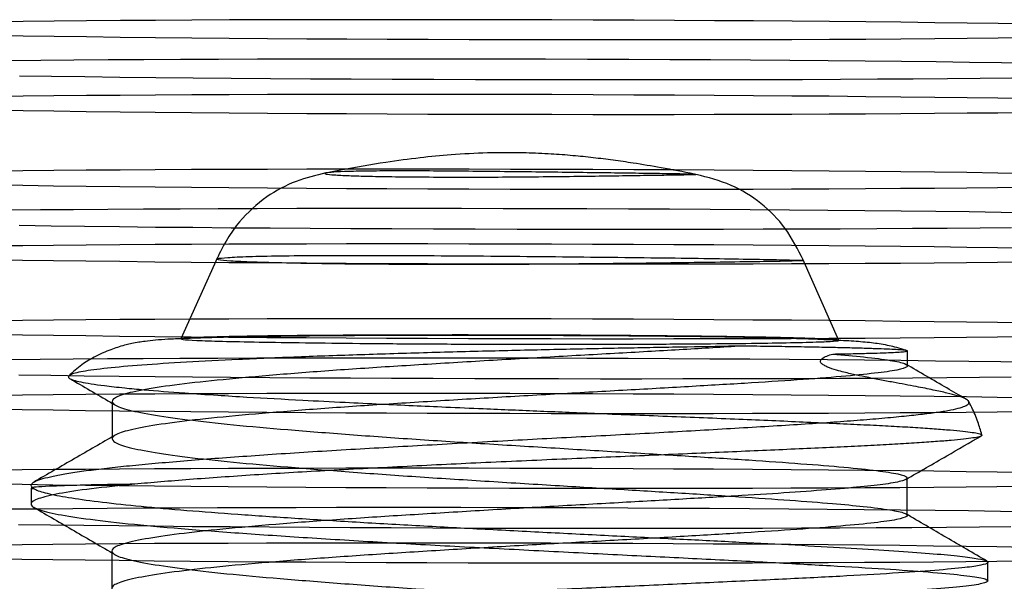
# Model space of a CAD drawing. Header units: millimetres. Extents: x 591 to 936, y 334 to 746.
# Tile 9 of 256: x 629 to 642, y 394 to 402. Entities that reach past the tile are written whole.
import ezdxf

# ---------------------------------------------------------------- set-up
doc = ezdxf.new("R2010")
doc.units = ezdxf.units.MM

msp = doc.modelspace()

# ---------------------------------------------------------------- linework, layer by layer
at = {"color": 7, "linetype": 'Continuous', "lineweight": 25}
for p, q in [((631.757, 398.61), (631.27, 397.524)), ((640.07, 397.504), (639.588, 398.592)), ((640.987, 397.164), (640.987, 397.362)), ((630.35, 396.688), (630.349, 396.188)), ((640.982, 395.164), (640.983, 395.664)), ((629.265, 395.528), (629.265, 395.315)), ((630.346, 394.688), (630.345, 394.188)), ((642.063, 394.287), (642.063, 394.536))]:
    msp.add_line(p, q, dxfattribs=at)
at = {"color": 7, "linetype": 'Continuous', "lineweight": 25, "flags": 128}
for points in [[(630.93, 401.784), (630.46, 401.781), (630.007, 401.778), (629.573, 401.774), (629.16, 401.77), (628.77, 401.765)], [(642.59, 401.734), (642.199, 401.741), (641.786, 401.747), (641.353, 401.752), (640.9, 401.758), (640.43, 401.763), (639.944, 401.768), (639.443, 401.772), (638.929, 401.776), (638.405, 401.779), (637.871, 401.783), (637.33, 401.785), (636.783, 401.788), (636.232, 401.79), (635.68, 401.791), (635.128, 401.792), (634.577, 401.793), (634.03, 401.793), (633.489, 401.792), (632.955, 401.792), (632.431, 401.79), (631.917, 401.789), (631.416, 401.787), (630.93, 401.784)], [(628.768, 401.584), (629.159, 401.578), (629.572, 401.572), (630.005, 401.566), (630.458, 401.561), (630.928, 401.556), (631.415, 401.551), (631.915, 401.547), (632.429, 401.543), (632.954, 401.539), (633.487, 401.536), (634.029, 401.533), (634.575, 401.531), (635.126, 401.529), (635.678, 401.527), (636.231, 401.526), (636.781, 401.526), (637.328, 401.526), (637.869, 401.526), (638.403, 401.527), (638.927, 401.528), (639.441, 401.53), (639.942, 401.532), (640.428, 401.534), (640.899, 401.537), (641.351, 401.541), (641.785, 401.545), (642.198, 401.549), (642.588, 401.553)], [(630.772, 401.258), (630.295, 401.255), (629.835, 401.251), (629.395, 401.247), (628.975, 401.243)], [(642.651, 401.209), (642.245, 401.215), (641.818, 401.221), (641.371, 401.227), (640.905, 401.232), (640.423, 401.237), (639.925, 401.242), (639.413, 401.246), (638.888, 401.25), (638.354, 401.254), (637.81, 401.257), (637.26, 401.26), (636.705, 401.262), (636.146, 401.264), (635.585, 401.265), (635.025, 401.266), (634.467, 401.267), (633.913, 401.267), (633.365, 401.266), (632.825, 401.265), (632.293, 401.264), (631.773, 401.262), (631.265, 401.26), (630.772, 401.258)], [(629.111, 401.042), (629.538, 401.036), (629.985, 401.031), (630.45, 401.025), (630.933, 401.02), (631.431, 401.016), (631.943, 401.011), (632.467, 401.007), (633.002, 401.004), (633.545, 401.001), (634.096, 400.998), (634.651, 400.996), (635.21, 400.994), (635.77, 400.992), (636.33, 400.991), (636.888, 400.991), (637.442, 400.991), (637.991, 400.991), (638.531, 400.992), (639.063, 400.993), (639.583, 400.995), (640.091, 400.997), (640.584, 401), (641.061, 401.003), (641.521, 401.006), (641.961, 401.01), (642.381, 401.014)], [(630.928, 400.784), (630.457, 400.781), (630.005, 400.778), (629.571, 400.774), (629.158, 400.77), (628.767, 400.765)], [(642.588, 400.734), (642.197, 400.741), (641.784, 400.747), (641.351, 400.752), (640.898, 400.758), (640.428, 400.763), (639.941, 400.768), (639.44, 400.772), (638.927, 400.776), (638.402, 400.78), (637.869, 400.783), (637.327, 400.785), (636.781, 400.788), (636.23, 400.79), (635.678, 400.791), (635.125, 400.792), (634.575, 400.793), (634.028, 400.793), (633.487, 400.793), (632.953, 400.792), (632.429, 400.791), (631.915, 400.789), (631.414, 400.787), (630.928, 400.784)], [(628.766, 400.584), (629.157, 400.578), (629.57, 400.572), (630.003, 400.566), (630.456, 400.561), (630.926, 400.556), (631.412, 400.551), (631.913, 400.547), (632.427, 400.543), (632.951, 400.539), (633.485, 400.536), (634.026, 400.533), (634.573, 400.531), (635.124, 400.529), (635.676, 400.528), (636.228, 400.527), (636.779, 400.526), (637.326, 400.526), (637.867, 400.526), (638.401, 400.527), (638.925, 400.528), (639.439, 400.53), (639.94, 400.532), (640.426, 400.535), (640.896, 400.538), (641.349, 400.541), (641.783, 400.545), (642.195, 400.549), (642.586, 400.553)], [(630.925, 399.784), (630.455, 399.781), (630.002, 399.778), (629.569, 399.774), (629.156, 399.77), (628.765, 399.765)], [(642.585, 399.734), (642.195, 399.741), (641.782, 399.747), (641.348, 399.752), (640.896, 399.758), (640.425, 399.763), (639.939, 399.768), (639.438, 399.772), (638.925, 399.776), (638.4, 399.78), (637.866, 399.783), (637.325, 399.786), (636.778, 399.788), (636.228, 399.79), (635.676, 399.791), (635.123, 399.792), (634.573, 399.793), (634.026, 399.793), (633.485, 399.793), (632.951, 399.792), (632.426, 399.791), (631.913, 399.789), (631.412, 399.787), (630.925, 399.784)], [(628.764, 399.585), (629.155, 399.578), (629.567, 399.572), (630.001, 399.566), (630.454, 399.561), (630.924, 399.556), (631.41, 399.551), (631.911, 399.547), (632.425, 399.543), (632.949, 399.539), (633.483, 399.536), (634.024, 399.533), (634.571, 399.531), (635.121, 399.529), (635.674, 399.528), (636.226, 399.527), (636.777, 399.526), (637.323, 399.526), (637.865, 399.526), (638.398, 399.527), (638.923, 399.528), (639.437, 399.53), (639.937, 399.532), (640.424, 399.535), (640.894, 399.538), (641.347, 399.541), (641.78, 399.545), (642.193, 399.549), (642.584, 399.554)], [(630.768, 399.258), (630.29, 399.255), (629.831, 399.251), (629.39, 399.248), (628.97, 399.243)], [(642.646, 399.209), (642.241, 399.215), (641.814, 399.221), (641.367, 399.227), (640.901, 399.232), (640.418, 399.238), (639.92, 399.242), (639.408, 399.246), (638.884, 399.25), (638.349, 399.254), (637.806, 399.257), (637.256, 399.26), (636.7, 399.262), (636.141, 399.264), (635.581, 399.265), (635.021, 399.266), (634.463, 399.267), (633.909, 399.267), (633.361, 399.266), (632.82, 399.266), (632.289, 399.264), (631.768, 399.263), (631.261, 399.26), (630.768, 399.258)], [(629.106, 399.043), (629.533, 399.037), (629.98, 399.031), (630.446, 399.025), (630.929, 399.02), (631.427, 399.016), (631.939, 399.011), (632.463, 399.007), (632.998, 399.004), (633.541, 399.001), (634.091, 398.998), (634.647, 398.996), (635.206, 398.994), (635.766, 398.993), (636.326, 398.992), (636.884, 398.991), (637.438, 398.991), (637.986, 398.991), (638.527, 398.992), (639.058, 398.994), (639.578, 398.995), (640.086, 398.997), (640.579, 399), (641.056, 399.003), (641.516, 399.006), (641.957, 399.01), (642.377, 399.014)], [(630.923, 398.784), (630.453, 398.781), (630, 398.778), (629.567, 398.774), (629.154, 398.77), (628.763, 398.766)], [(642.583, 398.735), (642.192, 398.741), (641.78, 398.747), (641.346, 398.753), (640.893, 398.758), (640.423, 398.763), (639.937, 398.768), (639.436, 398.772), (638.922, 398.776), (638.398, 398.78), (637.864, 398.783), (637.323, 398.786), (636.776, 398.788), (636.226, 398.79), (635.673, 398.791), (635.121, 398.792), (634.57, 398.793), (634.024, 398.793), (633.482, 398.793), (632.949, 398.792), (632.424, 398.791), (631.91, 398.789), (631.41, 398.787), (630.923, 398.784)], [(628.762, 398.585), (629.152, 398.578), (629.565, 398.572), (629.999, 398.567), (630.451, 398.561), (630.922, 398.556), (631.408, 398.551), (631.909, 398.547), (632.422, 398.543), (632.947, 398.539), (633.481, 398.536), (634.022, 398.533), (634.569, 398.531), (635.119, 398.529), (635.671, 398.528), (636.224, 398.527), (636.774, 398.526), (637.321, 398.526), (637.862, 398.526), (638.396, 398.527), (638.921, 398.528), (639.434, 398.53), (639.935, 398.532), (640.422, 398.535), (640.892, 398.538), (641.345, 398.541), (641.778, 398.545), (642.191, 398.549), (642.582, 398.554)], [(630.921, 397.784), (630.451, 397.782), (629.998, 397.778), (629.564, 397.774), (629.152, 397.77), (628.761, 397.766)], [(642.581, 397.735), (642.19, 397.741), (641.777, 397.747), (641.344, 397.753), (640.891, 397.758), (640.421, 397.763), (639.935, 397.768), (639.434, 397.772), (638.92, 397.776), (638.396, 397.78), (637.862, 397.783), (637.321, 397.786), (636.774, 397.788), (636.223, 397.79), (635.671, 397.791), (635.119, 397.793), (634.568, 397.793), (634.021, 397.793), (633.48, 397.793), (632.946, 397.792), (632.422, 397.791), (631.908, 397.789), (631.407, 397.787), (630.921, 397.784)], [(628.759, 397.585), (629.15, 397.578), (629.563, 397.572), (629.996, 397.567), (630.449, 397.561), (630.919, 397.556), (631.406, 397.551), (631.907, 397.547), (632.42, 397.543), (632.945, 397.54), (633.478, 397.536), (634.02, 397.534), (634.566, 397.531), (635.117, 397.529), (635.669, 397.528), (636.222, 397.527), (636.772, 397.526), (637.319, 397.526), (637.86, 397.527), (638.394, 397.527), (638.918, 397.529), (639.432, 397.53), (639.933, 397.532), (640.419, 397.535), (640.89, 397.538), (641.342, 397.541), (641.776, 397.545), (642.189, 397.549), (642.58, 397.554)], [(630.763, 397.258), (630.286, 397.255), (629.826, 397.252), (629.386, 397.248), (628.966, 397.244)], [(642.642, 397.209), (642.236, 397.216), (641.809, 397.222), (641.362, 397.227), (640.896, 397.233), (640.414, 397.238), (639.916, 397.242), (639.404, 397.247), (638.879, 397.251), (638.345, 397.254), (637.801, 397.257), (637.251, 397.26), (636.696, 397.262), (636.137, 397.264), (635.576, 397.266), (635.016, 397.266), (634.459, 397.267), (633.905, 397.267), (633.356, 397.267), (632.816, 397.266), (632.284, 397.265), (631.764, 397.263), (631.256, 397.261), (630.763, 397.258)], [(629.102, 397.043), (629.529, 397.037), (629.976, 397.031), (630.441, 397.026), (630.924, 397.021), (631.422, 397.016), (631.934, 397.012), (632.458, 397.008), (632.993, 397.004), (633.536, 397.001), (634.087, 396.998), (634.642, 396.996), (635.201, 396.994), (635.761, 396.993), (636.321, 396.992), (636.879, 396.991), (637.433, 396.991), (637.982, 396.992), (638.522, 396.992), (639.054, 396.994), (639.574, 396.995), (640.082, 396.998), (640.575, 397), (641.052, 397.003), (641.512, 397.007), (641.952, 397.01), (642.372, 397.015)], [(642.579, 396.735), (642.188, 396.741), (641.775, 396.747), (641.342, 396.753), (640.889, 396.758), (640.419, 396.763), (639.932, 396.768), (639.431, 396.772), (638.918, 396.776), (638.393, 396.78), (637.86, 396.783), (637.318, 396.786), (636.772, 396.788), (636.221, 396.79), (635.669, 396.792), (635.116, 396.793), (634.566, 396.793), (634.019, 396.793), (633.478, 396.793), (632.944, 396.792), (632.42, 396.791), (631.906, 396.789), (631.405, 396.787), (630.919, 396.785)], [(630.919, 396.785), (630.448, 396.782), (629.996, 396.778), (629.562, 396.774), (629.149, 396.77), (628.759, 396.766)], [(628.757, 396.585), (629.148, 396.579), (629.561, 396.573), (629.994, 396.567), (630.447, 396.561), (630.917, 396.556), (631.403, 396.552), (631.904, 396.547), (632.418, 396.543), (632.942, 396.54), (633.476, 396.536), (634.017, 396.534), (634.564, 396.531), (635.115, 396.529), (635.667, 396.528), (636.219, 396.527), (636.77, 396.526), (637.317, 396.526), (637.858, 396.527), (638.392, 396.527), (638.916, 396.529), (639.43, 396.53), (639.931, 396.532), (640.417, 396.535), (640.887, 396.538), (641.34, 396.541), (641.774, 396.545), (642.186, 396.549), (642.577, 396.554)], [(630.916, 395.785), (630.446, 395.782), (629.993, 395.778), (629.56, 395.775), (629.147, 395.77), (628.756, 395.766)], [(642.576, 395.735), (642.186, 395.741), (641.773, 395.747), (641.339, 395.753), (640.887, 395.758), (640.416, 395.763), (639.93, 395.768), (639.429, 395.772), (638.916, 395.776), (638.391, 395.78), (637.857, 395.783), (637.316, 395.786), (636.769, 395.788), (636.219, 395.79), (635.667, 395.792), (635.114, 395.793), (634.564, 395.793), (634.017, 395.793), (633.476, 395.793), (632.942, 395.792), (632.417, 395.791), (631.904, 395.789), (631.403, 395.787), (630.916, 395.785)], [(628.755, 395.585), (629.146, 395.579), (629.558, 395.573), (629.992, 395.567), (630.445, 395.561), (630.915, 395.556), (631.401, 395.552), (631.902, 395.547), (632.416, 395.543), (632.94, 395.54), (633.474, 395.537), (634.015, 395.534), (634.562, 395.531), (635.112, 395.53), (635.665, 395.528), (636.217, 395.527), (636.768, 395.526), (637.314, 395.526), (637.856, 395.527), (638.389, 395.528), (638.914, 395.529), (639.428, 395.53), (639.928, 395.533), (640.415, 395.535), (640.885, 395.538), (641.338, 395.541), (641.771, 395.545), (642.184, 395.549), (642.575, 395.554)], [(630.759, 395.258), (630.281, 395.255), (629.822, 395.252), (629.381, 395.248), (628.961, 395.244)], [(642.637, 395.21), (642.232, 395.216), (641.805, 395.222), (641.358, 395.227), (640.892, 395.233), (640.409, 395.238), (639.911, 395.243), (639.399, 395.247), (638.875, 395.251), (638.34, 395.254), (637.797, 395.257), (637.247, 395.26), (636.691, 395.262), (636.132, 395.264), (635.572, 395.266), (635.012, 395.267), (634.454, 395.267), (633.9, 395.267), (633.352, 395.267), (632.811, 395.266), (632.28, 395.265), (631.759, 395.263), (631.252, 395.261), (630.759, 395.258)], [(629.097, 395.043), (629.524, 395.037), (629.971, 395.031), (630.437, 395.026), (630.92, 395.021), (631.418, 395.016), (631.93, 395.012), (632.454, 395.008), (632.989, 395.004), (633.532, 395.001), (634.082, 394.999), (634.638, 394.996), (635.197, 394.994), (635.757, 394.993), (636.317, 394.992), (636.875, 394.992), (637.429, 394.991), (637.977, 394.992), (638.518, 394.993), (639.049, 394.994), (639.569, 394.996), (640.077, 394.998), (640.57, 395), (641.047, 395.003), (641.507, 395.007), (641.948, 395.011), (642.368, 395.015)], [(630.914, 394.785), (630.444, 394.782), (629.991, 394.778), (629.558, 394.775), (629.145, 394.77), (628.754, 394.766)], [(642.574, 394.735), (642.183, 394.741), (641.771, 394.747), (641.337, 394.753), (640.885, 394.758), (640.414, 394.763), (639.928, 394.768), (639.427, 394.773), (638.913, 394.777), (638.389, 394.78), (637.855, 394.783), (637.314, 394.786), (636.767, 394.788), (636.217, 394.79), (635.664, 394.792), (635.112, 394.793), (634.561, 394.793), (634.015, 394.793), (633.473, 394.793), (632.94, 394.792), (632.415, 394.791), (631.902, 394.789), (631.401, 394.787), (630.914, 394.785)], [(628.753, 394.585), (629.143, 394.579), (629.556, 394.573), (629.99, 394.567), (630.442, 394.562), (630.913, 394.556), (631.399, 394.552), (631.9, 394.547), (632.413, 394.543), (632.938, 394.54), (633.472, 394.537), (634.013, 394.534), (634.56, 394.532), (635.11, 394.53), (635.662, 394.528), (636.215, 394.527), (636.765, 394.527), (637.312, 394.526), (637.853, 394.527), (638.387, 394.528), (638.912, 394.529), (639.425, 394.531), (639.926, 394.533), (640.413, 394.535), (640.883, 394.538), (641.336, 394.542), (641.769, 394.545), (642.182, 394.549), (642.573, 394.554)]]:
    msp.add_lwpolyline(points, dxfattribs=at)
at = {"color": 7, "linetype": 'Continuous', "lineweight": 25}
for points, knots in [([(638.135, 399.728), (637.987, 399.757), (637.715, 399.809), (637.353, 399.87), (637.05, 399.914), (636.782, 399.947), (636.506, 399.976), (636.206, 399.998), (635.826, 400.015), (635.379, 400.015), (634.906, 399.99), (634.454, 399.946), (633.96, 399.879), (633.547, 399.808), (633.286, 399.758), (633.226, 399.746)], [0, 0, 0, 0, 0.091079, 0.16778, 0.221845, 0.276098, 0.331177, 0.390323, 0.458548, 0.563073, 0.662242, 0.746474, 0.839286, 0.963089, 1, 1, 1, 1]), ([(633.207, 399.743), (633.074, 399.71), (632.795, 399.643), (632.393, 399.43), (632.091, 399.152), (631.88, 398.859), (631.794, 398.683), (631.748, 398.591)], [0, 0, 0, 0, 0.213504, 0.443693, 0.698826, 0.84199, 1, 1, 1, 1]), ([(637.624, 399.714), (637.512, 399.712), (637.289, 399.709), (636.871, 399.702), (636.416, 399.697), (635.935, 399.691), (635.45, 399.688), (634.976, 399.687), (634.531, 399.689), (634.128, 399.692), (633.782, 399.699), (633.504, 399.707), (633.307, 399.717), (633.196, 399.728), (633.181, 399.74), (633.261, 399.751), (633.44, 399.761), (633.708, 399.767), (634.059, 399.771), (634.473, 399.77), (634.931, 399.767), (635.412, 399.762), (635.898, 399.757), (636.373, 399.751), (636.819, 399.745), (637.224, 399.74), (637.569, 399.735), (637.847, 399.731), (638.043, 399.728), (638.153, 399.725), (638.167, 399.723), (638.085, 399.721), (637.91, 399.718), (637.719, 399.715), (637.624, 399.714)], [0, 0, 0, 0, 0.032164, 0.0639973, 0.0956502, 0.1268683, 0.1577976, 0.1886266, 0.2191877, 0.2498729, 0.2804174, 0.3110845, 0.3418807, 0.3727454, 0.404071, 0.4355758, 0.4675829, 0.4994834, 0.5318125, 0.5638359, 0.5955237, 0.6267306, 0.6578238, 0.6885556, 0.7193373, 0.750017, 0.7806463, 0.8114289, 0.8421252, 0.8731751, 0.9043718, 0.9359875, 0.9679919, 1, 1, 1, 1]), ([(639.597, 398.572), (639.522, 398.719), (639.375, 399.006), (639.039, 399.35), (638.629, 399.603), (638.318, 399.683), (638.157, 399.724)], [0, 0, 0, 0, 0.257777, 0.499986, 0.742202, 1, 1, 1, 1]), ([(638.743, 398.552), (638.891, 398.554), (639.188, 398.559), (639.468, 398.564), (639.608, 398.57), (639.598, 398.574), (639.434, 398.58), (639.128, 398.586), (638.686, 398.594), (638.13, 398.602), (637.478, 398.611), (636.757, 398.618), (635.994, 398.627), (635.22, 398.633), (634.463, 398.639), (633.752, 398.641), (633.115, 398.641), (632.576, 398.635), (632.158, 398.626), (631.874, 398.613), (631.736, 398.597), (631.748, 398.58), (631.913, 398.564), (632.219, 398.549), (632.66, 398.537), (633.215, 398.527), (633.865, 398.521), (634.585, 398.517), (635.346, 398.518), (636.12, 398.521), (636.877, 398.528), (637.586, 398.535), (638.229, 398.545), (638.571, 398.549), (638.743, 398.552)], [0, 0, 0, 0, 0.031225, 0.062564, 0.093848, 0.125059, 0.156384, 0.187536, 0.21886, 0.25007, 0.281324, 0.312637, 0.343802, 0.375151, 0.406343, 0.437676, 0.468994, 0.500512, 0.53159, 0.562912, 0.594056, 0.625384, 0.656494, 0.687734, 0.718924, 0.750044, 0.781308, 0.812406, 0.843693, 0.874896, 0.90613, 0.937451, 0.968624, 1, 1, 1, 1]), ([(640.974, 397.368), (640.959, 397.372), (640.862, 397.405), (640.699, 397.444), (640.493, 397.474), (640.279, 397.491), (639.995, 397.508), (639.647, 397.522), (639.23, 397.535), (638.743, 397.545), (638.226, 397.553), (637.686, 397.558), (637.12, 397.563), (636.536, 397.566), (635.942, 397.568), (635.35, 397.57), (634.768, 397.57), (634.2, 397.569), (633.647, 397.567), (633.108, 397.563), (632.59, 397.558), (632.104, 397.55), (631.665, 397.54), (631.332, 397.529), (631.1, 397.519), (630.935, 397.507), (630.782, 397.491), (630.637, 397.468), (630.493, 397.434), (630.355, 397.389), (630.188, 397.325), (629.99, 397.218), (629.841, 397.098), (629.783, 397.041), (629.781, 397.039)], [0, 0, 0, 0, 0.004604, 0.030541, 0.062406, 0.099654, 0.13653, 0.172344, 0.215742, 0.257791, 0.298678, 0.338619, 0.378099, 0.417234, 0.456027, 0.494482, 0.532602, 0.570395, 0.608734, 0.648349, 0.689321, 0.731734, 0.775672, 0.821227, 0.851703, 0.878578, 0.901532, 0.928777, 0.9479, 0.955031, 0.962718, 0.98413, 0.999254, 1, 1, 1, 1]), ([(629.308, 395.518), (629.292, 395.529), (629.26, 395.552), (629.268, 395.587), (629.318, 395.621), (629.415, 395.654), (629.555, 395.689), (629.738, 395.723), (629.965, 395.757), (630.233, 395.791), (630.537, 395.824), (630.876, 395.856), (631.253, 395.889), (631.661, 395.922), (632.093, 395.953), (632.549, 395.985), (633.032, 396.016), (633.533, 396.046), (634.044, 396.076), (634.565, 396.105), (635.099, 396.135), (635.636, 396.164), (636.167, 396.193), (636.692, 396.22), (637.216, 396.247), (637.726, 396.275), (638.216, 396.302), (638.686, 396.33), (639.14, 396.357), (639.566, 396.383), (639.96, 396.409), (640.321, 396.436), (640.652, 396.463), (640.945, 396.491), (641.195, 396.518), (641.404, 396.545), (641.574, 396.573), (641.699, 396.602), (641.779, 396.632), (641.815, 396.663), (641.806, 396.696), (641.752, 396.729), (641.657, 396.763), (641.52, 396.799), (641.338, 396.839), (641.1, 396.887), (640.853, 396.932), (640.618, 396.976), (640.44, 397.011), (640.265, 397.047), (640.118, 397.082), (640.002, 397.115), (639.931, 397.141), (639.889, 397.159), (639.858, 397.177), (639.84, 397.191), (639.826, 397.207), (639.818, 397.233), (639.845, 397.265), (639.907, 397.296), (639.96, 397.313), (639.987, 397.321)], [0, 0, 0, 0, 0.0205254, 0.041194, 0.0623104, 0.0835807, 0.1041061, 0.1247764, 0.1458984, 0.1671745, 0.1876699, 0.2083092, 0.2294017, 0.2506494, 0.2710907, 0.2916738, 0.3127084, 0.3338989, 0.3542938, 0.3748297, 0.395816, 0.4169604, 0.437266, 0.4577109, 0.478601, 0.4996486, 0.5198753, 0.5402428, 0.5610549, 0.5820216, 0.6021637, 0.6224506, 0.6431911, 0.6640879, 0.6839434, 0.7039411, 0.7243864, 0.7449876, 0.7645273, 0.7842103, 0.8043503, 0.8246486, 0.8436092, 0.8627127, 0.8823039, 0.9020796, 0.9240557, 0.9352072, 0.9464198, 0.9547549, 0.9631734, 0.968429, 0.9704359, 0.9724585, 0.9735629, 0.9746745, 0.9756879, 0.9774674, 0.9824645, 0.9911994, 1, 1, 1, 1]), ([(638.774, 397.427), (638.535, 397.423), (638.055, 397.415), (637.236, 397.4), (636.367, 397.382), (635.47, 397.362), (634.561, 397.338), (633.669, 397.311), (632.816, 397.281), (632.027, 397.248), (631.322, 397.212), (630.728, 397.173), (630.259, 397.131), (629.934, 397.088), (629.764, 397.043), (629.752, 396.996), (629.905, 396.947), (630.18, 396.905), (630.491, 396.87), (630.838, 396.837), (631.251, 396.804), (631.726, 396.772), (632.247, 396.74), (632.816, 396.708), (633.425, 396.677), (634.061, 396.646), (634.682, 396.618), (635.399, 396.587), (636.081, 396.558), (636.762, 396.53), (637.348, 396.506), (637.84, 396.487), (638.323, 396.468), (638.788, 396.449), (639.23, 396.43), (639.648, 396.411), (640.043, 396.393), (640.407, 396.376), (640.737, 396.36), (641.032, 396.343), (641.293, 396.326), (641.515, 396.309), (641.695, 396.293), (641.833, 396.277), (641.929, 396.262), (641.98, 396.246), (641.987, 396.23), (641.951, 396.214), (641.869, 396.198), (641.744, 396.181), (641.576, 396.165), (641.368, 396.15), (641.117, 396.133), (640.827, 396.115), (640.502, 396.097), (640.144, 396.079), (639.75, 396.061), (639.328, 396.042), (638.88, 396.022), (638.412, 396.002), (637.918, 395.981), (637.41, 395.959), (636.891, 395.937), (636.363, 395.914), (635.824, 395.89), (635.285, 395.866), (634.752, 395.84), (634.226, 395.814), (633.703, 395.787), (633.196, 395.76), (632.71, 395.732), (632.246, 395.703), (631.801, 395.673), (631.383, 395.642), (630.994, 395.611), (630.766, 395.591), (630.651, 395.58)], [0, 0, 0, 0, 0.0187248, 0.0377519, 0.0564637, 0.0754679, 0.0945197, 0.1138714, 0.1331736, 0.1527724, 0.1725651, 0.1926734, 0.2126632, 0.2329647, 0.2532616, 0.2738738, 0.2945082, 0.3154718, 0.3284085, 0.338885, 0.3574022, 0.3705043, 0.3811167, 0.3998758, 0.4130891, 0.4237901, 0.4427087, 0.4533447, 0.4694425, 0.4857969, 0.4965554, 0.5073886, 0.5183366, 0.5294418, 0.5402637, 0.5511606, 0.5621728, 0.5733431, 0.5842338, 0.5952006, 0.6062837, 0.6175257, 0.6284846, 0.6395208, 0.6506761, 0.6619925, 0.6729786, 0.6840406, 0.6952216, 0.7065641, 0.7175971, 0.7287062, 0.7399337, 0.7513241, 0.7624046, 0.7735615, 0.7848372, 0.7962769, 0.8073501, 0.8185794, 0.8298876, 0.8413591, 0.8524805, 0.8636797, 0.8751211, 0.8866457, 0.8977877, 0.9090082, 0.9204732, 0.9320217, 0.9431614, 0.9543791, 0.9658416, 0.9773877, 0.988654, 1, 1, 1, 1]), ([(639.987, 397.321), (640.131, 397.308), (640.449, 397.28), (640.778, 397.236), (640.976, 397.193), (641.006, 397.15), (640.87, 397.106), (640.572, 397.064), (640.122, 397.02), (639.532, 396.974), (638.823, 396.929), (638.015, 396.882), (637.134, 396.831), (636.207, 396.781), (635.264, 396.726), (634.333, 396.669), (633.444, 396.612), (632.624, 396.55), (631.899, 396.487), (631.291, 396.423), (630.819, 396.356), (630.499, 396.287), (630.339, 396.22), (630.346, 396.15), (630.518, 396.08), (630.851, 396.012), (631.333, 395.943), (631.95, 395.874), (632.684, 395.81), (633.51, 395.745), (634.403, 395.681), (635.336, 395.622), (636.261, 395.565), (637.15, 395.511), (637.98, 395.461), (638.746, 395.412), (639.427, 395.365), (639.983, 395.323), (640.439, 395.28), (640.775, 395.236), (640.971, 395.193), (641.001, 395.15), (640.866, 395.106), (640.568, 395.064), (640.117, 395.02), (639.528, 394.974), (638.818, 394.93), (638.01, 394.882), (637.129, 394.831), (636.203, 394.781), (635.259, 394.727), (634.329, 394.669), (633.439, 394.612), (632.619, 394.551), (631.894, 394.487), (631.286, 394.423), (630.815, 394.356), (630.494, 394.287), (630.335, 394.22), (630.341, 394.15), (630.513, 394.08), (630.846, 394.012), (631.328, 393.943), (631.946, 393.875), (632.679, 393.81), (633.505, 393.745), (634.399, 393.682), (635.331, 393.623), (636.256, 393.565), (637.145, 393.511), (637.975, 393.462), (638.741, 393.413), (639.422, 393.365), (639.978, 393.323), (640.434, 393.28), (640.771, 393.236), (640.966, 393.194), (640.997, 393.15), (640.861, 393.106), (640.563, 393.064), (640.113, 393.02), (639.523, 392.975), (638.814, 392.93), (638.006, 392.882), (637.125, 392.831), (636.198, 392.781), (635.255, 392.727), (634.324, 392.669), (633.435, 392.612), (632.615, 392.551), (631.89, 392.487), (631.282, 392.423), (630.81, 392.356), (630.49, 392.288), (630.331, 392.22), (630.337, 392.15), (630.509, 392.08), (630.842, 392.012), (631.324, 391.943), (631.941, 391.875), (632.675, 391.81), (633.501, 391.745), (634.394, 391.682), (635.327, 391.623), (636.252, 391.565), (637.141, 391.511), (637.971, 391.462), (638.737, 391.413), (639.418, 391.365), (639.974, 391.323), (640.43, 391.28), (640.766, 391.237), (640.962, 391.194), (640.993, 391.151), (640.857, 391.106), (640.559, 391.064), (640.108, 391.021), (639.519, 390.975), (638.809, 390.93), (638.001, 390.882), (637.121, 390.832), (636.194, 390.781), (635.25, 390.727), (634.32, 390.67), (633.43, 390.612), (632.61, 390.551), (631.885, 390.487), (631.278, 390.424), (630.806, 390.357), (630.486, 390.288), (630.326, 390.22), (630.332, 390.151), (630.505, 390.08), (630.837, 390.012), (631.319, 389.943), (631.937, 389.875), (632.67, 389.81), (633.496, 389.745), (634.39, 389.682), (635.322, 389.623), (636.247, 389.565), (637.136, 389.511), (637.966, 389.462), (638.732, 389.413), (639.413, 389.366), (639.969, 389.323), (640.426, 389.28), (640.762, 389.237), (640.957, 389.194), (640.988, 389.151), (640.852, 389.107), (640.554, 389.065), (640.103, 389.021), (639.561, 388.979), (639.139, 388.952), (638.954, 388.94)], [0, 0, 0, 0, 0.005589, 0.012251, 0.018851, 0.025478, 0.032139, 0.038737, 0.045366, 0.052027, 0.058622, 0.065255, 0.071915, 0.078508, 0.085144, 0.091803, 0.098394, 0.105032, 0.11169, 0.11828, 0.124921, 0.131578, 0.138167, 0.14481, 0.151465, 0.158053, 0.164699, 0.171352, 0.17794, 0.184587, 0.191239, 0.197826, 0.204476, 0.210747, 0.216956, 0.22322, 0.229496, 0.235709, 0.241298, 0.24796, 0.25456, 0.261187, 0.267848, 0.274445, 0.281075, 0.287736, 0.294331, 0.300964, 0.307624, 0.314217, 0.320853, 0.327511, 0.334103, 0.340741, 0.347399, 0.353989, 0.36063, 0.367286, 0.373875, 0.380519, 0.387174, 0.393762, 0.400407, 0.407061, 0.413648, 0.420296, 0.426948, 0.433535, 0.440185, 0.446456, 0.452665, 0.458928, 0.465205, 0.471417, 0.477007, 0.483669, 0.490269, 0.496895, 0.503557, 0.510154, 0.516784, 0.523445, 0.53004, 0.536673, 0.543333, 0.549926, 0.556561, 0.56322, 0.569812, 0.57645, 0.583108, 0.589698, 0.596339, 0.602995, 0.609584, 0.616227, 0.622882, 0.62947, 0.636116, 0.64277, 0.649357, 0.656005, 0.662657, 0.669244, 0.675894, 0.682165, 0.688373, 0.694637, 0.700914, 0.707126, 0.712716, 0.719378, 0.725977, 0.732604, 0.739266, 0.745863, 0.752493, 0.759153, 0.765749, 0.772381, 0.779041, 0.785634, 0.79227, 0.798929, 0.80552, 0.812159, 0.818816, 0.825406, 0.832047, 0.838704, 0.845293, 0.851936, 0.858591, 0.865179, 0.871825, 0.878478, 0.885066, 0.891714, 0.898365, 0.904953, 0.911602, 0.917873, 0.924082, 0.930346, 0.936622, 0.942835, 0.948424, 0.955086, 0.961686, 0.968313, 0.974974, 0.981572, 0.988201, 0.994862, 1, 1, 1, 1]), ([(638.774, 397.427), (638.516, 397.411), (638, 397.381), (637.127, 397.331), (636.209, 397.28), (635.265, 397.226), (634.334, 397.169), (633.445, 397.112), (632.625, 397.05), (631.9, 396.986), (631.292, 396.923), (630.82, 396.856), (630.5, 396.787), (630.341, 396.72), (630.347, 396.65), (630.519, 396.58), (630.852, 396.512), (631.334, 396.443), (631.952, 396.374), (632.685, 396.31), (633.511, 396.245), (634.404, 396.181), (635.337, 396.122), (636.28, 396.064), (637.203, 396.007), (638.079, 395.955), (638.88, 395.904), (639.581, 395.854), (640.16, 395.808), (640.599, 395.762), (640.883, 395.717), (641.006, 395.674), (640.963, 395.631), (640.761, 395.588), (640.425, 395.549), (639.982, 395.509), (639.428, 395.468), (638.763, 395.426), (637.991, 395.381), (637.123, 395.331), (636.204, 395.281), (635.261, 395.226), (634.33, 395.169), (633.441, 395.112), (632.62, 395.051), (631.895, 394.987), (631.288, 394.923), (630.816, 394.856), (630.496, 394.787), (630.336, 394.72), (630.342, 394.65), (630.515, 394.58), (630.847, 394.512), (631.329, 394.443), (631.947, 394.374), (632.68, 394.31), (633.506, 394.245), (634.4, 394.181), (635.332, 394.123), (636.275, 394.064), (637.199, 394.008), (638.075, 393.956), (638.876, 393.904), (639.576, 393.854), (640.155, 393.808), (640.594, 393.762), (640.879, 393.717), (641.002, 393.675), (640.958, 393.631), (640.756, 393.589), (640.421, 393.549), (639.977, 393.509), (639.424, 393.468), (638.758, 393.426), (637.987, 393.381), (637.119, 393.331), (636.199, 393.281), (635.256, 393.227), (634.325, 393.169), (633.436, 393.112), (632.616, 393.051), (631.891, 392.987), (631.283, 392.923), (630.811, 392.856), (630.491, 392.788), (630.332, 392.72), (630.338, 392.65), (630.51, 392.58), (630.843, 392.512), (631.325, 392.443), (631.943, 392.375), (632.676, 392.31), (633.502, 392.245), (634.395, 392.182), (635.328, 392.123), (636.271, 392.064), (637.194, 392.008), (638.07, 391.956), (638.871, 391.904), (639.572, 391.854), (640.151, 391.808), (640.59, 391.762), (640.874, 391.717), (640.997, 391.675), (640.954, 391.631), (640.752, 391.589), (640.416, 391.55), (639.973, 391.509), (639.42, 391.468), (638.754, 391.427), (637.982, 391.381), (637.114, 391.331), (636.195, 391.281), (635.252, 391.227), (634.321, 391.17), (633.432, 391.112), (632.611, 391.051), (631.886, 390.987), (631.279, 390.924), (630.807, 390.857), (630.487, 390.788), (630.327, 390.72), (630.333, 390.651), (630.506, 390.58), (630.838, 390.512), (631.32, 390.443), (631.938, 390.375), (632.671, 390.31), (633.497, 390.245), (634.391, 390.182), (635.323, 390.123), (636.266, 390.064), (637.19, 390.008), (638.066, 389.956), (638.867, 389.904), (639.567, 389.854), (640.146, 389.809), (640.585, 389.762), (640.87, 389.717), (640.993, 389.675), (640.949, 389.631), (640.747, 389.589), (640.412, 389.55), (639.967, 389.51), (639.472, 389.473), (639.106, 389.449), (638.956, 389.44)], [0, 0, 0, 0, 0.006888, 0.013802, 0.020807, 0.027859, 0.034935, 0.041939, 0.048993, 0.056067, 0.06307, 0.070127, 0.0772, 0.084202, 0.091261, 0.098333, 0.105333, 0.112395, 0.119465, 0.126465, 0.133529, 0.140598, 0.147597, 0.154664, 0.16173, 0.168729, 0.175798, 0.182862, 0.189862, 0.196932, 0.203994, 0.210994, 0.218066, 0.225125, 0.231428, 0.237793, 0.244163, 0.250468, 0.257357, 0.26427, 0.271276, 0.278327, 0.285403, 0.292407, 0.299461, 0.306536, 0.313538, 0.320595, 0.327669, 0.33467, 0.341729, 0.348801, 0.355802, 0.362864, 0.369934, 0.376934, 0.383998, 0.391066, 0.398066, 0.405132, 0.412198, 0.419198, 0.426266, 0.43333, 0.44033, 0.4474, 0.454462, 0.461463, 0.468535, 0.475594, 0.481896, 0.488262, 0.494632, 0.500937, 0.507825, 0.514738, 0.521744, 0.528795, 0.535871, 0.542876, 0.54993, 0.557004, 0.564007, 0.571064, 0.578137, 0.585138, 0.592198, 0.59927, 0.60627, 0.613332, 0.620402, 0.627402, 0.634466, 0.641534, 0.648534, 0.6556, 0.662667, 0.669666, 0.676735, 0.683799, 0.690799, 0.697869, 0.704931, 0.711931, 0.719003, 0.726062, 0.732365, 0.73873, 0.7451, 0.751405, 0.758294, 0.765207, 0.772213, 0.779264, 0.78634, 0.793344, 0.800398, 0.807473, 0.814475, 0.821532, 0.828605, 0.835607, 0.842666, 0.849738, 0.856739, 0.863801, 0.870871, 0.877871, 0.884935, 0.892003, 0.899003, 0.906069, 0.913135, 0.920135, 0.927203, 0.934267, 0.941267, 0.948337, 0.955399, 0.9624, 0.969471, 0.976531, 0.982833, 0.989198, 0.995568, 1, 1, 1, 1]), ([(639.987, 397.321), (640.08, 397.323), (640.269, 397.326), (640.491, 397.332), (640.669, 397.337), (640.804, 397.343), (640.905, 397.349), (640.968, 397.355), (640.993, 397.361), (640.98, 397.367), (640.93, 397.374), (640.812, 397.382), (640.621, 397.39), (640.361, 397.398), (640.125, 397.404), (639.848, 397.41), (639.528, 397.416), (639.172, 397.422), (638.907, 397.425), (638.774, 397.427)], [0, 0, 0, 0, 0.059952, 0.120444, 0.173384, 0.226693, 0.280576, 0.335245, 0.387993, 0.441107, 0.495377, 0.550045, 0.656202, 0.710085, 0.764753, 0.822315, 0.880354, 0.939912, 1, 1, 1, 1]), ([(641.766, 396.719), (641.682, 396.768), (641.416, 396.923), (641.15, 397.078), (640.969, 397.183)], [0, 0, 0, 0, 0.319053, 1, 1, 1, 1]), ([(629.79, 396.989), (629.811, 396.977), (630.012, 396.859), (630.214, 396.742), (630.394, 396.637)], [0, 0, 0, 0, 0.102133, 1, 1, 1, 1]), ([(641.981, 396.243), (641.965, 396.3), (641.929, 396.424), (641.865, 396.577), (641.814, 396.67), (641.797, 396.701)], [0, 0, 0, 0, 0.359043, 0.785621, 1, 1, 1, 1]), ([(630.391, 396.236), (630.21, 396.132), (629.847, 395.923), (629.484, 395.713), (629.303, 395.609)], [0, 0, 0, 0, 0.4998483, 1, 1, 1, 1]), ([(640.967, 395.645), (641.149, 395.749), (641.484, 395.943), (641.818, 396.136), (641.972, 396.224)], [0, 0, 0, 0, 0.541637, 1, 1, 1, 1]), ([(629.308, 395.518), (629.314, 395.514), (629.357, 395.492), (629.491, 395.451), (629.791, 395.396), (630.203, 395.34), (630.721, 395.284), (631.331, 395.23), (632.023, 395.178), (632.785, 395.126), (633.604, 395.074), (634.46, 395.025), (635.338, 394.979), (636.224, 394.933), (637.1, 394.888), (637.947, 394.846), (638.75, 394.806), (639.496, 394.767), (640.169, 394.729), (640.755, 394.694), (641.244, 394.659), (641.628, 394.625), (641.898, 394.591), (642.049, 394.56), (642.08, 394.528), (641.987, 394.496), (641.76, 394.462), (641.375, 394.428), (640.81, 394.388), (640.103, 394.347), (639.276, 394.307), (638.35, 394.263), (637.349, 394.217), (636.303, 394.17), (635.239, 394.12), (634.187, 394.066), (633.175, 394.012), (632.231, 393.955), (631.381, 393.894), (630.649, 393.833), (630.053, 393.77), (629.611, 393.704), (629.335, 393.637), (629.232, 393.571), (629.305, 393.503), (629.553, 393.435), (629.967, 393.369), (630.537, 393.302), (631.248, 393.236), (632.079, 393.173), (633.009, 393.111), (634.011, 393.05), (635.058, 392.994), (636.122, 392.938), (637.173, 392.884), (638.183, 392.835), (639.123, 392.787), (639.969, 392.74), (640.697, 392.697), (641.286, 392.656), (641.722, 392.615), (641.992, 392.576), (642.088, 392.539), (642.008, 392.5), (641.754, 392.462), (641.333, 392.425), (640.769, 392.386), (640.087, 392.347), (639.314, 392.309), (638.453, 392.268), (637.523, 392.225), (636.55, 392.181), (635.555, 392.136), (634.562, 392.086), (633.595, 392.035), (632.679, 391.984), (631.834, 391.928), (631.081, 391.871), (630.438, 391.813), (629.921, 391.753), (629.541, 391.691), (629.31, 391.629), (629.231, 391.566), (629.306, 391.502), (629.535, 391.438), (629.911, 391.377), (630.424, 391.314), (631.065, 391.251), (631.815, 391.192), (632.658, 391.134), (633.574, 391.076), (634.539, 391.021), (635.531, 390.969), (636.527, 390.917), (637.501, 390.868), (638.43, 390.823), (639.293, 390.778), (640.069, 390.735), (640.738, 390.695), (641.285, 390.656), (641.696, 390.617), (641.962, 390.58), (642.076, 390.546), (642.035, 390.509), (641.84, 390.473), (641.497, 390.439), (641.014, 390.402), (640.4, 390.364), (639.673, 390.327), (638.85, 390.287), (637.948, 390.245), (636.992, 390.201), (636.004, 390.157), (635.007, 390.109), (634.025, 390.059), (633.084, 390.008), (632.203, 389.954), (631.405, 389.897), (630.711, 389.839), (630.135, 389.781), (629.691, 389.719), (629.392, 389.657), (629.248, 389.597), (629.246, 389.538), (629.369, 389.48), (629.614, 389.423), (629.977, 389.368), (630.451, 389.311), (631.027, 389.255), (631.692, 389.201), (632.434, 389.149), (633.24, 389.096), (634.093, 389.045), (634.975, 388.998), (635.871, 388.951), (636.764, 388.905), (637.634, 388.861), (638.464, 388.821), (639.241, 388.78), (639.949, 388.741), (640.571, 388.705), (641.097, 388.67), (641.526, 388.634), (641.84, 388.599), (642.025, 388.565), (642.071, 388.531), (641.978, 388.497), (641.747, 388.463), (641.39, 388.431), (640.912, 388.396), (640.328, 388.361), (639.859, 388.337), (639.626, 388.325)], [0, 0, 0, 0, 0.001053, 0.007135, 0.013157, 0.019216, 0.025311, 0.031383, 0.037402, 0.043473, 0.049568, 0.055628, 0.06165, 0.067731, 0.073823, 0.079869, 0.085901, 0.091989, 0.098076, 0.104107, 0.110154, 0.116247, 0.122327, 0.128348, 0.134409, 0.140505, 0.146575, 0.153801, 0.1611, 0.168396, 0.175622, 0.182912, 0.190215, 0.197445, 0.204724, 0.212032, 0.219272, 0.226536, 0.233847, 0.241102, 0.24835, 0.25566, 0.262931, 0.270166, 0.277472, 0.284757, 0.291983, 0.299284, 0.306579, 0.313804, 0.321096, 0.328398, 0.335626, 0.342908, 0.350215, 0.357452, 0.36472, 0.37203, 0.379282, 0.386534, 0.393844, 0.401112, 0.408349, 0.415657, 0.422938, 0.430166, 0.437469, 0.444308, 0.451081, 0.457912, 0.464764, 0.471557, 0.478358, 0.485212, 0.492036, 0.498812, 0.505656, 0.512501, 0.519277, 0.526099, 0.532954, 0.539757, 0.546548, 0.5534, 0.560231, 0.567004, 0.573843, 0.580692, 0.587474, 0.594288, 0.601143, 0.607955, 0.614738, 0.621587, 0.628425, 0.635198, 0.64203, 0.648883, 0.655672, 0.662476, 0.669331, 0.676153, 0.682929, 0.689775, 0.696618, 0.703393, 0.710218, 0.717072, 0.723872, 0.730666, 0.737519, 0.744348, 0.751121, 0.757962, 0.76481, 0.77159, 0.778406, 0.785261, 0.792071, 0.798856, 0.805706, 0.812543, 0.819315, 0.825465, 0.831635, 0.837766, 0.843866, 0.850027, 0.856193, 0.862304, 0.868422, 0.87459, 0.880747, 0.886844, 0.892981, 0.899152, 0.905297, 0.911391, 0.917542, 0.923712, 0.929841, 0.935943, 0.942104, 0.948616, 0.955064, 0.961538, 0.968056, 0.974546, 0.98087, 0.987256, 0.993655, 1, 1, 1, 1]), ([(630.651, 395.58), (630.449, 395.56), (630.042, 395.519), (629.615, 395.453), (629.339, 395.387), (629.236, 395.321), (629.309, 395.253), (629.557, 395.185), (629.971, 395.119), (630.541, 395.051), (631.252, 394.986), (632.083, 394.923), (633.013, 394.861), (634.015, 394.8), (635.062, 394.743), (636.126, 394.688), (637.177, 394.634), (638.187, 394.585), (639.127, 394.537), (639.973, 394.49), (640.701, 394.447), (641.29, 394.406), (641.726, 394.365), (641.995, 394.326), (642.092, 394.289), (642.012, 394.25), (641.758, 394.212), (641.337, 394.175), (640.773, 394.136), (640.091, 394.097), (639.318, 394.059), (638.457, 394.018), (637.527, 393.975), (636.554, 393.931), (635.559, 393.885), (634.565, 393.836), (633.599, 393.785), (632.683, 393.734), (631.838, 393.678), (631.085, 393.62), (630.442, 393.563), (629.925, 393.503), (629.545, 393.441), (629.314, 393.379), (629.235, 393.316), (629.31, 393.252), (629.539, 393.188), (629.914, 393.126), (630.428, 393.063), (631.069, 393.001), (631.819, 392.942), (632.662, 392.883), (633.578, 392.826), (634.543, 392.771), (635.535, 392.719), (636.531, 392.667), (637.505, 392.618), (638.434, 392.572), (639.297, 392.528), (640.073, 392.484), (640.742, 392.444), (641.289, 392.406), (641.7, 392.367), (641.966, 392.33), (642.079, 392.295), (642.039, 392.259), (641.844, 392.223), (641.501, 392.189), (641.018, 392.152), (640.404, 392.114), (639.677, 392.076), (638.854, 392.037), (637.952, 391.995), (636.996, 391.951), (636.008, 391.907), (635.011, 391.859), (634.029, 391.808), (633.088, 391.758), (632.207, 391.704), (631.409, 391.647), (630.715, 391.589), (630.139, 391.531), (629.695, 391.469), (629.396, 391.407), (629.252, 391.347), (629.249, 391.288), (629.373, 391.23), (629.618, 391.173), (629.981, 391.118), (630.455, 391.061), (631.031, 391.005), (631.696, 390.951), (632.438, 390.899), (633.244, 390.846), (634.097, 390.795), (634.979, 390.748), (635.875, 390.701), (636.768, 390.655), (637.638, 390.611), (638.468, 390.571), (639.245, 390.53), (639.953, 390.491), (640.575, 390.454), (641.101, 390.42), (641.53, 390.384), (641.844, 390.349), (642.028, 390.315), (642.075, 390.281), (641.981, 390.247), (641.751, 390.213), (641.394, 390.181), (640.916, 390.146), (640.332, 390.111), (639.863, 390.087), (639.63, 390.075)], [0, 0, 0, 0, 0.009381, 0.018839, 0.028424, 0.03796, 0.047591, 0.057193, 0.066719, 0.076343, 0.085958, 0.095482, 0.105094, 0.11472, 0.124248, 0.133846, 0.143478, 0.153018, 0.162598, 0.172234, 0.181793, 0.191352, 0.200988, 0.210568, 0.220108, 0.229741, 0.239339, 0.248866, 0.258492, 0.267508, 0.276436, 0.28544, 0.294473, 0.303426, 0.312391, 0.321426, 0.330421, 0.339352, 0.348374, 0.357397, 0.366329, 0.375322, 0.384357, 0.393325, 0.402276, 0.411308, 0.420314, 0.429241, 0.438256, 0.447284, 0.456223, 0.465205, 0.474241, 0.483222, 0.492162, 0.501191, 0.510204, 0.519132, 0.528138, 0.53717, 0.54612, 0.555089, 0.564124, 0.573116, 0.582049, 0.591072, 0.600093, 0.609024, 0.61802, 0.627055, 0.636019, 0.644974, 0.654007, 0.663009, 0.671938, 0.680954, 0.689981, 0.698918, 0.707903, 0.716939, 0.725916, 0.734859, 0.743889, 0.752901, 0.761828, 0.769934, 0.778068, 0.786149, 0.79419, 0.802311, 0.810439, 0.818494, 0.826559, 0.834689, 0.842806, 0.850843, 0.858931, 0.867066, 0.875166, 0.883199, 0.891307, 0.89944, 0.907519, 0.915562, 0.923684, 0.932267, 0.940767, 0.949301, 0.957893, 0.966448, 0.974784, 0.983201, 0.991637, 1, 1, 1, 1]), ([(630.651, 395.58), (630.485, 395.577), (630.155, 395.572), (629.777, 395.562), (629.492, 395.552), (629.318, 395.541), (629.243, 395.53), (629.286, 395.522), (629.308, 395.518)], [0, 0, 0, 0, 0.166667, 0.333333, 0.5, 0.666667, 0.833333, 1, 1, 1, 1]), ([(629.301, 395.271), (629.482, 395.166), (629.844, 394.955), (630.206, 394.744), (630.387, 394.639)], [0, 0, 0, 0, 0.500152, 1, 1, 1, 1]), ([(642.05, 394.551), (641.869, 394.657), (641.507, 394.867), (641.145, 395.078), (640.965, 395.184)], [0, 0, 0, 0, 0.500144, 1, 1, 1, 1])]:
    msp.add_open_spline(points, degree=3, knots=knots, dxfattribs=at)
msp.add_open_spline([(639.117, 397.468), (638.925, 397.465), (638.542, 397.46), (637.821, 397.455), (637.026, 397.452), (636.178, 397.451), (635.31, 397.453), (634.455, 397.457), (633.648, 397.463), (632.918, 397.472), (632.295, 397.481), (631.8, 397.492), (631.455, 397.504), (631.27, 397.516), (631.257, 397.529), (631.411, 397.54), (631.73, 397.55), (632.2, 397.56), (632.804, 397.567), (633.517, 397.572), (634.314, 397.575), (635.162, 397.576), (636.03, 397.574), (636.884, 397.57), (637.691, 397.564), (638.422, 397.556), (639.045, 397.546), (639.54, 397.535), (639.885, 397.523), (640.069, 397.511), (640.083, 397.499), (639.927, 397.487), (639.615, 397.477), (639.283, 397.471), (639.117, 397.468)], degree=3, dxfattribs=at)

doc.saveas('drawing.dxf')
